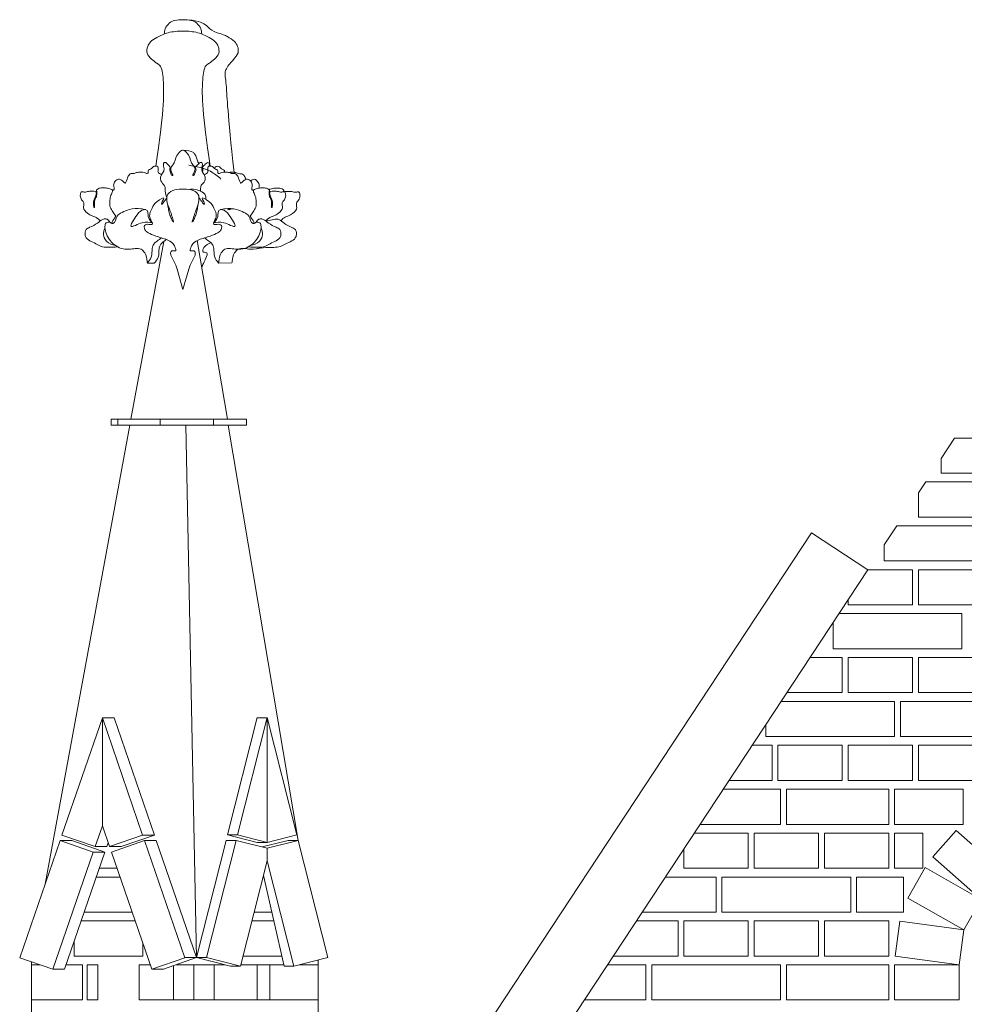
# Model space of a CAD drawing. Header units: millimetres. Extents: x -37887 to 94344, y -69777 to 116976.
# Tile 167 of 205: x 1909 to 3523, y 114453 to 116135. Entities that reach past the tile are written whole.
import ezdxf

# ---------------------------------------------------------------- set-up
doc = ezdxf.new("R2010")
doc.units = ezdxf.units.MM
doc.layers.add('02_odbudowa', color=7, linetype='Continuous', lineweight=30)
doc.layers.add('inwentarka dominiki', color=1, linetype='Continuous', lineweight=13)

# ---------------------------------------------------------------- blocks, each defined once
blk = doc.blocks.new('A$C548F19F9')
at = {"layer": 'inwentarka dominiki'}
for p, q in [((3402.4, 8637.4), (3418.4, 8640.6)), ((3228, 8602.4), (3171.8, 8298.6)), ((3285, 8604.1), (3336.5, 8298.6)), ((3199.9, 8565.6), (3211.7, 8565.3)), ((3321.5, 8565.6), (3344.3, 8565.7)), ((3250.6, 8555), (3260.7, 8520.5)), ((3270.8, 8555), (3260.7, 8520.5)), ((3137.9, 8298.6), (3137.9, 8288.6)), ((3137.9, 8298.6), (3369.3, 8298.6)), ((3149.3, 8298.6), (3149.3, 8288.6)), ((3221.8, 8298.6), (3221.8, 8288.6)), ((3312.9, 8298.6), (3312.9, 8288.6)), ((3369.3, 8298.6), (3369.3, 8288.6)), ((3169.9, 8288.6), (3025, 7504.1)), ((3137.9, 8288.6), (3369.3, 8288.6)), ((3169.9, 8288.6), (3338.1, 8288.6)), ((3196.2, 8288.6), (3311.9, 8288.6)), ((3265.3, 8288.6), (3283.9, 7378.6)), ((3338.1, 8288.6), (3457.7, 7579)), ((4578.9, 8266.6), (4555.9, 8231.7)), ((4775.9, 8266.6), (4578.9, 8266.6)), ((4555.9, 8231.7), (4555.9, 8206.6)), ((4555.9, 8206.6), (4775.9, 8206.6)), ((4529.5, 8191.6), (4517.1, 8172.8)), ((4627.1, 8191.6), (4529.5, 8191.6)), ((4517.1, 8172.8), (4517.1, 8131.6)), ((4517.1, 8131.6), (4627.1, 8131.6)), ((4480, 8116.6), (4458.7, 8084.3)), ((4678.7, 8116.6), (4480, 8116.6)), ((3395.4, 6679.9), (4334.6, 8104.9)), ((4334.6, 8104.9), (4430.6, 8041.6)), ((4458.7, 8084.3), (4458.7, 8056.6)), ((3491.5, 6616.6), (4430.6, 8041.6)), ((4507.1, 8041.6), (4430.6, 8041.6)), ((4458.7, 8056.6), (4678.7, 8056.6)), ((4507.1, 7981.6), (4507.1, 8041.6)), ((4517.1, 8041.6), (4517.1, 7981.6)), ((4627.1, 8041.6), (4517.1, 8041.6)), ((4397.1, 7990.8), (4397.1, 7981.6)), ((4397.1, 7981.6), (4507.1, 7981.6)), ((4517.1, 7981.6), (4627.1, 7981.6)), ((4591.5, 7966.6), (4381.2, 7966.6)), ((4591.5, 7906.6), (4591.5, 7966.6)), ((4371.5, 7951.9), (4371.5, 7906.6)), ((4371.5, 7906.6), (4591.5, 7906.6)), ((4387.1, 7891.6), (4331.7, 7891.6)), ((4387.1, 7831.6), (4387.1, 7891.6)), ((4397.1, 7891.6), (4397.1, 7831.6)), ((4507.1, 7891.6), (4397.1, 7891.6)), ((4507.1, 7831.6), (4507.1, 7891.6)), ((4517.1, 7891.6), (4517.1, 7831.6)), ((4627.1, 7891.6), (4517.1, 7891.6)), ((4292.2, 7831.6), (4387.1, 7831.6)), ((4397.1, 7831.6), (4507.1, 7831.6)), ((4517.1, 7831.6), (4627.1, 7831.6)), ((4476.5, 7816.6), (4282.3, 7816.6)), ((4476.5, 7756.6), (4476.5, 7816.6)), ((4486.5, 7816.6), (4486.5, 7756.6)), ((4706.5, 7816.6), (4486.5, 7816.6)), ((3387.7, 7788.9), (3337, 7588.7)), ((3404.6, 7788.9), (3353.9, 7588.7)), ((3404.6, 7575.8), (3404.6, 7788.9)), ((3404.6, 7575.8), (3404.6, 7788.9)), ((3404.6, 7788.9), (3455.3, 7588.7)), ((3053.9, 7588.3), (3122.9, 7788.6)), ((3122.9, 7604.2), (3122.9, 7788.6)), ((3122.9, 7788.6), (3142.9, 7788.6)), ((3191.8, 7588.3), (3122.9, 7788.6)), ((3142.9, 7788.6), (3211.8, 7588.3)), ((3387.7, 7788.6), (3404.6, 7788.6)), ((4256.5, 7777.4), (4256.5, 7756.6)), ((4256.5, 7756.6), (4476.5, 7756.6)), ((4486.5, 7756.6), (4706.5, 7756.6)), ((4267.1, 7741.6), (4232.9, 7741.6)), ((4267.1, 7681.6), (4267.1, 7741.6)), ((4277.1, 7741.6), (4277.1, 7681.6)), ((4387.1, 7741.6), (4277.1, 7741.6)), ((4387.1, 7681.6), (4387.1, 7741.6)), ((4397.1, 7741.6), (4397.1, 7681.6)), ((4507.1, 7741.6), (4397.1, 7741.6)), ((4507.1, 7681.6), (4507.1, 7741.6)), ((4517.1, 7741.6), (4517.1, 7681.6)), ((4627.1, 7741.6), (4517.1, 7741.6)), ((4193.3, 7681.6), (4267.1, 7681.6)), ((4277.1, 7681.6), (4387.1, 7681.6)), ((4397.1, 7681.6), (4507.1, 7681.6)), ((4517.1, 7681.6), (4627.1, 7681.6)), ((4183.5, 7666.6), (4281.5, 7666.6)), ((4281.5, 7666.6), (4281.5, 7606.6)), ((4291.5, 7606.6), (4291.5, 7666.6)), ((4291.5, 7666.6), (4466.5, 7666.6)), ((4466.5, 7666.6), (4466.5, 7606.6)), ((4476.5, 7606.6), (4476.5, 7666.6)), ((4476.5, 7666.6), (4593.4, 7666.6)), ((4593.4, 7666.6), (4593.4, 7606.6)), ((3122.9, 7604.2), (3110.7, 7568.8)), ((3122.9, 7604.2), (3110.7, 7568.8)), ((3122.9, 7604.2), (3135, 7568.8)), ((4281.5, 7606.6), (4143.9, 7606.6)), ((4466.5, 7606.6), (4291.5, 7606.6)), ((4593.4, 7606.6), (4476.5, 7606.6)), ((3110.7, 7568.8), (3053.9, 7588.3)), ((3135, 7568.8), (3191.8, 7588.3)), ((3155, 7568.8), (3211.8, 7588.3)), ((3191.8, 7588.3), (3211.8, 7588.3)), ((3353.9, 7588.7), (3337, 7588.7)), ((3337, 7588.7), (3387.7, 7575.8)), ((3353.9, 7588.7), (3404.6, 7575.8)), ((3455.3, 7588.7), (3404.6, 7575.8)), ((4226.5, 7591.6), (4134, 7591.6)), ((4226.5, 7531.6), (4226.5, 7591.6)), ((4236.5, 7591.6), (4236.5, 7531.6)), ((4346.5, 7591.6), (4236.5, 7591.6)), ((4346.5, 7531.6), (4346.5, 7591.6)), ((4356.5, 7591.6), (4356.5, 7531.6)), ((4466.5, 7591.6), (4356.5, 7591.6)), ((4466.5, 7531.6), (4466.5, 7591.6)), ((4476.5, 7591.6), (4476.5, 7531.6)), ((4524.4, 7591.6), (4476.5, 7591.6)), ((4524.4, 7531.6), (4524.4, 7591.6)), ((4541.7, 7551.3), (4581.4, 7596.2)), ((4581.4, 7596.2), (4664.1, 7523.1)), ((2981.8, 7378.6), (3050.7, 7578.9)), ((3050.7, 7578.9), (3070.7, 7578.9)), ((3050.7, 7578.9), (3107.4, 7559.3)), ((3127.4, 7559.3), (3070.7, 7578.9)), ((3132.9, 7575.2), (3130.7, 7568.8)), ((3195, 7578.9), (3138.3, 7559.3)), ((3195, 7578.9), (3215, 7578.9)), ((3263.9, 7378.6), (3195, 7578.9)), ((3215, 7578.9), (3283.8, 7378.9)), ((3334.6, 7579.1), (3283.9, 7378.9)), ((3351.5, 7579.1), (3300.8, 7378.9)), ((3351.5, 7579.1), (3334.6, 7579.1)), ((3404.6, 7565.8), (3351.5, 7579.1)), ((3404.6, 7575.8), (3387.7, 7575.8)), ((3396.2, 7567.9), (3440.2, 7578.9)), ((3404.6, 7565.8), (3457.7, 7579.1)), ((3457.1, 7578.9), (3440.2, 7578.9)), ((3457.7, 7579.1), (3508.4, 7378.9)), ((3107.4, 7559.3), (3038.5, 7359.1)), ((3058.5, 7359.1), (3127.4, 7559.3)), ((3107.4, 7559.3), (3127.4, 7559.3)), ((3110.7, 7568.8), (3130.7, 7568.8)), ((3135, 7568.8), (3155, 7568.8)), ((3138.3, 7559.3), (3207.2, 7359.1)), ((3404.6, 7544.4), (3404.6, 7565.8)), ((3404.6, 7544.4), (3404.6, 7565.8)), ((4116.5, 7565), (4116.5, 7531.6)), ((3359, 7364.2), (3404.6, 7544.4)), ((3450.2, 7364.2), (3404.6, 7544.4)), ((4624.3, 7478.2), (4541.7, 7551.3)), ((3117.9, 7531.6), (3147.8, 7531.6)), ((4116.5, 7531.6), (4226.5, 7531.6)), ((4236.5, 7531.6), (4346.5, 7531.6)), ((4356.5, 7531.6), (4466.5, 7531.6)), ((4476.5, 7531.6), (4524.4, 7531.6)), ((4498.8, 7480.7), (4528.5, 7532.8)), ((4528.5, 7532.8), (4624.3, 7478.2)), ((3153, 7516.6), (3112.7, 7516.6)), ((3398.8, 7516.6), (3397.6, 7516.6)), ((3398.2, 7519.2), (3433.3, 7364.2)), ((4084.6, 7516.6), (4171.5, 7516.6)), ((4171.5, 7516.6), (4171.5, 7456.6)), ((4181.5, 7456.6), (4181.5, 7516.6)), ((4181.5, 7516.6), (4401.5, 7516.6)), ((4401.5, 7516.6), (4401.5, 7456.6)), ((4411.5, 7456.6), (4411.5, 7516.6)), ((4411.5, 7516.6), (4491.5, 7516.6)), ((4491.5, 7516.6), (4491.5, 7456.6)), ((4594.6, 7426.1), (4498.8, 7480.7)), ((4624.3, 7478.2), (4594.6, 7426.1)), ((3092.1, 7456.6), (3173.6, 7456.6)), ((3382.4, 7456.6), (3412.4, 7456.6)), ((4171.5, 7456.6), (4045.1, 7456.6)), ((4401.5, 7456.6), (4181.5, 7456.6)), ((4491.5, 7456.6), (4411.5, 7456.6)), ((3178.8, 7441.6), (3086.9, 7441.6)), ((3415.8, 7441.6), (3378.6, 7441.6)), ((4106.5, 7441.6), (4035.2, 7441.6)), ((4106.5, 7381.6), (4106.5, 7441.6)), ((4116.5, 7441.6), (4116.5, 7381.6)), ((4226.5, 7441.6), (4116.5, 7441.6)), ((4226.5, 7381.6), (4226.5, 7441.6)), ((4236.5, 7441.6), (4236.5, 7381.6)), ((4346.5, 7441.6), (4236.5, 7441.6)), ((4346.5, 7381.6), (4346.5, 7441.6)), ((4356.5, 7441.6), (4356.5, 7381.6)), ((4466.5, 7441.6), (4356.5, 7441.6)), ((4466.5, 7381.6), (4466.5, 7441.6)), ((4477.2, 7381.6), (4485.3, 7441.1)), ((4485.3, 7441.1), (4594.6, 7426.1)), ((4594.6, 7426.1), (4586.5, 7366.6)), ((3075, 7407.1), (3075, 7381.6)), ((3192.3, 7381.6), (3192.3, 7402.5)), ((3038.5, 7359.1), (2981.8, 7378.6)), ((3001.8, 6316.6), (3001.8, 7371.7)), ((3075, 7381.6), (3192.3, 7381.6)), ((3207.2, 7359.1), (3263.9, 7378.6)), ((3227.2, 7359.1), (3283.8, 7378.9)), ((3263.9, 7378.9), (3283.9, 7378.9)), ((3300.8, 7378.9), (3283.9, 7378.9)), ((3283.9, 7378.9), (3342.1, 7364.2)), ((3300.8, 7378.9), (3359, 7364.2)), ((3363.4, 7381.6), (3429.4, 7381.6)), ((3508.4, 7378.9), (3450.2, 7364.2)), ((3491.5, 7066.6), (3491.5, 7374.7)), ((3996.5, 7382.9), (3996.5, 7381.6)), ((3996.5, 7381.6), (4106.5, 7381.6)), ((4116.5, 7381.6), (4226.5, 7381.6)), ((4236.5, 7381.6), (4346.5, 7381.6)), ((4356.5, 7381.6), (4466.5, 7381.6)), ((4586.5, 7366.6), (4477.2, 7381.6)), ((3001.8, 7306.6), (3001.8, 7366.6)), ((3001.8, 7366.6), (3016.6, 7366.6)), ((3038.5, 7359.1), (3058.5, 7359.1)), ((3061.1, 7366.6), (3089.2, 7366.6)), ((3089.2, 7366.6), (3089.2, 7306.6)), ((3097.1, 7306.6), (3097.1, 7366.6)), ((3097.1, 7366.6), (3115, 7366.6)), ((3115, 7366.6), (3115, 7306.6)), ((3185.6, 7306.6), (3185.6, 7366.6)), ((3185.6, 7366.6), (3204.6, 7366.6)), ((3207.2, 7359.1), (3227.2, 7359.1)), ((3244.2, 7365.1), (3244.2, 7306.6)), ((3244.2, 7365.1), (3244.2, 7306.6)), ((3313.7, 7366.6), (3248.7, 7366.6)), ((3279, 7366.6), (3279, 7306.6)), ((3313.7, 7306.6), (3313.7, 7366.6)), ((3332.7, 7366.6), (3313.7, 7366.6)), ((3313.7, 7366.6), (3313.7, 7306.6)), ((3359, 7364.2), (3342.1, 7364.2)), ((3387.2, 7366.6), (3359.6, 7366.6)), ((3387.2, 7306.6), (3387.2, 7366.6)), ((3409.1, 7366.6), (3387.2, 7366.6)), ((3387.2, 7366.6), (3387.2, 7306.6)), ((3409.1, 7306.6), (3409.1, 7366.6)), ((3409.1, 7306.6), (3409.1, 7366.6)), ((3409.1, 7366.6), (3432.8, 7366.6)), ((3450.2, 7364.2), (3433.3, 7364.2)), ((3459.6, 7366.6), (3491.5, 7366.6)), ((3491.5, 7366.6), (3491.5, 7306.6)), ((4051.5, 7366.6), (3985.7, 7366.6)), ((4051.5, 7306.6), (4051.5, 7366.6)), ((4061.5, 7306.6), (4061.5, 7366.6)), ((4061.5, 7366.6), (4281.5, 7366.6)), ((4281.5, 7366.6), (4281.5, 7306.6)), ((4291.5, 7306.6), (4291.5, 7366.6)), ((4291.5, 7366.6), (4466.5, 7366.6)), ((4466.5, 7366.6), (4466.5, 7306.6)), ((4476.5, 7366.6), (4476.5, 7306.6)), ((4586.5, 7366.6), (4476.5, 7366.6)), ((4586.5, 7306.6), (4586.5, 7366.6)), ((3089.2, 7306.6), (3001.8, 7306.6)), ((3115, 7306.6), (3097.1, 7306.6)), ((3244.2, 7306.6), (3185.6, 7306.6)), ((3240.1, 7306.6), (3313.7, 7306.6)), ((3313.7, 7306.6), (3387.2, 7306.6)), ((3387.2, 7306.6), (3409.1, 7306.6)), ((3491.5, 7306.6), (3409.1, 7306.6)), ((3946.2, 7306.6), (4051.5, 7306.6)), ((4281.5, 7306.6), (4061.5, 7306.6)), ((4466.5, 7306.6), (4291.5, 7306.6)), ((4476.5, 7306.6), (4586.5, 7306.6))]:
    blk.add_line(p, q, dxfattribs=at)
for points, knots in [([(3260.7, 8981), (3255.9, 8981.2), (3247.5, 8981.5), (3236.4, 8975.8), (3229.8, 8967), (3229, 8960), (3228.6, 8957)], [0, 0, 0, 0, 11.858726, 20.490357, 30.224994, 37.8541, 37.8541, 37.8541, 37.8541]), ([(3260.7, 8981), (3265.5, 8981.2), (3273.8, 8981.5), (3285, 8975.8), (3291.6, 8967), (3292.3, 8960), (3292.7, 8957)], [0, 0, 0, 0, 11.858726, 20.490357, 30.224994, 37.8541, 37.8541, 37.8541, 37.8541]), ([(3271.4, 8980.8), (3278, 8980.7), (3309.2, 8973.5), (3304.5, 8960.8), (3325.7, 8957.4)], [0, 0, 0, 0, 15.611573, 65.35706, 65.35706, 65.35706, 65.35706]), ([(3260.7, 8962), (3252, 8961.7), (3236.3, 8961), (3218.3, 8952.5), (3205.5, 8945.1), (3199.5, 8935.3), (3198.1, 8923.3), (3206.5, 8914), (3215.1, 8906.9), (3224.6, 8903.1), (3229.6, 8857.1), (3227.3, 8822), (3214.4, 8731.2)], [0, 0, 0, 0, 21.409296, 38.803988, 49.511007, 57.480669, 66.707623, 77.410631, 86.712385, 94.84864, 114.166965, 176.308874, 176.308874, 176.308874, 176.308874]), ([(3260.7, 8962), (3269.4, 8961.7), (3285.1, 8961), (3303.1, 8952.5), (3315.8, 8945.1), (3321.8, 8935.3), (3323.3, 8923.3), (3314.9, 8914), (3306.2, 8906.9), (3296.8, 8903.1), (3291.7, 8857.1), (3294.1, 8822), (3307, 8731.2)], [0, 0, 0, 0, 21.409296, 38.803988, 49.511007, 57.480669, 66.707623, 77.410631, 86.712385, 94.84864, 114.166965, 176.308874, 176.308874, 176.308874, 176.308874]), ([(3325.7, 8957.4), (3325.7, 8957.4), (3330, 8955.7), (3338.1, 8951.7), (3348.8, 8945.4), (3354.8, 8935.7), (3356.2, 8923.7), (3347.8, 8914.3), (3331.3, 8895.5), (3333.8, 8877.5), (3335.9, 8856.9), (3336.6, 8824.7), (3348, 8720.5)], [27.167847, 27.167847, 27.167847, 27.167847, 32.985918, 38.803988, 49.511007, 57.480669, 66.707623, 77.410631, 86.712385, 94.84864, 114.166965, 176.308874, 176.308874, 176.308874, 176.308874]), ([(3287.6, 8735.4), (3285.4, 8739.6), (3284.5, 8746.7), (3276.6, 8757.8), (3267.6, 8758.1), (3260.8, 8758.4)], [48.298242, 48.298242, 48.298242, 48.298242, 54.326804, 56.804032, 64.618607, 64.618607, 64.618607, 64.618607]), ([(3224.4, 8716.5), (3221.6, 8717.8), (3216.9, 8720), (3218.5, 8725.8), (3218.1, 8730.4), (3213.9, 8731.7), (3209.1, 8730.4), (3206.6, 8725.9), (3200.4, 8724.9), (3202.3, 8716.4), (3193.3, 8721.4), (3186.9, 8721.1), (3180.4, 8720.1), (3175.9, 8718), (3170.9, 8719.1), (3165.5, 8712.4), (3165.1, 8706.7), (3161.7, 8701.5), (3158.3, 8704.9), (3155.6, 8707.7), (3149.4, 8709.9), (3144.5, 8705.2), (3141.3, 8699.1), (3143.3, 8694.5), (3143.2, 8690.6), (3141.3, 8690.1), (3140.3, 8689.9)], [0, 0, 0, 0, 6.517218, 11.021475, 13.592712, 17.038698, 20.189528, 25.449573, 28.950705, 33.262111, 38.909425, 45.186925, 51.294188, 54.621273, 57.415891, 63.160436, 72.395757, 73.872412, 75.93412, 81.502489, 85.128047, 90.52411, 96.505671, 101.123252, 102.882234, 105.232537, 105.232537, 105.232537, 105.232537]), ([(3270.6, 8732.7), (3283.6, 8730.5), (3304.1, 8727.1), (3319.8, 8713.9), (3325.6, 8709.1)], [0, 0, 0, 0, 15.980505, 25.306685, 25.306685, 25.306685, 25.306685]), ([(3305.2, 8730.8), (3305.8, 8733.5), (3306.4, 8737.3), (3301, 8737.3), (3298.4, 8733.2), (3292.6, 8729.7), (3295.6, 8724.2), (3294.2, 8722.1), (3293.8, 8721.3)], [23.616074, 23.616074, 23.616074, 23.616074, 26.367363, 27.471356, 29.132243, 32.276949, 34.226502, 35.354, 35.354, 35.354, 35.354]), ([(3297, 8716.5), (3299.8, 8717.8), (3304.5, 8720), (3302.8, 8725.8), (3303.3, 8730.4), (3307.5, 8731.7), (3312.3, 8730.4), (3314.8, 8725.9), (3321, 8724.9), (3319.1, 8716.4), (3328.1, 8721.4), (3334.5, 8721.1), (3340.9, 8720.1), (3345.5, 8718), (3350.4, 8719.1), (3355.9, 8712.4), (3356.3, 8706.7), (3359.7, 8701.5), (3363.1, 8704.9), (3365.7, 8707.7), (3371.9, 8709.9), (3376.9, 8705.2), (3380.1, 8699.1), (3378.1, 8694.5), (3378.2, 8690.6), (3380.1, 8690.1), (3381.1, 8689.9)], [0, 0, 0, 0, 6.517218, 11.021475, 13.592712, 17.038698, 20.189528, 25.449573, 28.950705, 33.262111, 38.909425, 45.186925, 51.294188, 54.621273, 57.415891, 63.160436, 72.395757, 73.872412, 75.93412, 81.502489, 85.128047, 90.52411, 96.505671, 101.123252, 102.882234, 105.232537, 105.232537, 105.232537, 105.232537]), ([(3314.9, 8726.9), (3314.9, 8727.8), (3315.3, 8730.1), (3319.3, 8731.4), (3324.1, 8730.1), (3326.6, 8725.6), (3331.8, 8724.8), (3331.9, 8722.1), (3332, 8721.1)], [11.422472, 11.422472, 11.422472, 11.422472, 13.592712, 17.038698, 20.189528, 25.449573, 28.950705, 31.112319, 31.112319, 31.112319, 31.112319]), ([(3292.9, 8723.7), (3293.3, 8725.1), (3293.3, 8726.7), (3292.8, 8728), (3292.8, 8728)], [42.756586, 42.756586, 42.756586, 42.756586, 44.538473, 44.543881, 44.543881, 44.543881, 44.543881]), ([(3339.6, 8720.2), (3342.2, 8721), (3346.5, 8720.8), (3352.8, 8719.9), (3357.3, 8717.7), (3362.3, 8718.8), (3366.3, 8713.8), (3367.5, 8710.1), (3368, 8708.4)], [39.286667, 39.286667, 39.286667, 39.286667, 45.186925, 51.294188, 54.621273, 57.415891, 63.160436, 67.850711, 67.850711, 67.850711, 67.850711]), ([(3376, 8705.7), (3376.8, 8706.4), (3378.7, 8707.8), (3383.8, 8709.6), (3388.7, 8705), (3391.9, 8699), (3390.3, 8695.2), (3390.1, 8693.4)], [78.645131, 78.645131, 78.645131, 78.645131, 81.502489, 85.128047, 90.52411, 96.505671, 100.728863, 100.728863, 100.728863, 100.728863]), ([(3119, 8637.4), (3117.6, 8639), (3114, 8643.2), (3105.7, 8645.9), (3096.7, 8650.4), (3089, 8658.8), (3092.1, 8666.1), (3090.5, 8670.7), (3087, 8672.9), (3086.4, 8677), (3084.8, 8680.1), (3085.6, 8683), (3085.6, 8685.3), (3087.4, 8688.3), (3091.7, 8686.4), (3095.7, 8687.1), (3100.4, 8688.4), (3105.3, 8688), (3110, 8688.7), (3113.6, 8685.9), (3111.5, 8681), (3110.5, 8677), (3107.9, 8672.5), (3107.5, 8667.1), (3108.2, 8663.1), (3108.1, 8660.2), (3110.2, 8660.3), (3109.2, 8663.4), (3109.7, 8666.6), (3109.1, 8670.9), (3110.7, 8675.6), (3113.6, 8679.7), (3113.5, 8684.1), (3113.9, 8687), (3112.5, 8689), (3114, 8692.1), (3118.5, 8693.9), (3124.8, 8694.2), (3130.9, 8693.7), (3135.5, 8692.3), (3138.8, 8691.9), (3141, 8689.4), (3139.5, 8685.1), (3136.2, 8679.5), (3135.6, 8670.5), (3135.4, 8660.7), (3140.8, 8653.5), (3143.5, 8648.5), (3146.5, 8645.7), (3142, 8640.3), (3139.8, 8636.7), (3139.3, 8633.4)], [0, 0, 0, 0, 5.345847, 13.463796, 21.06049, 31.30438, 37.068535, 39.008121, 42.986605, 46.453575, 49.053228, 51.286457, 53.53869, 54.950388, 59.131783, 62.537444, 65.415583, 71.179317, 74.852768, 76.711995, 81.187274, 85.7781, 87.532297, 94.132496, 98.062949, 99.140867, 99.926106, 102.021656, 104.766984, 108.950052, 112.218393, 117.131517, 120.942777, 123.168979, 124.046077, 126.630863, 130.212618, 136.011354, 142.084485, 145.4588, 148.199267, 150.063454, 152.715149, 158.586977, 166.671626, 174.696391, 182.211711, 188.508938, 188.880095, 192.118857, 201.058586, 201.058586, 201.058586, 201.058586]), ([(3299.9, 8674.1), (3300, 8675.1), (3299.9, 8677.1), (3298.2, 8688.1), (3283, 8692.3), (3273.2, 8691.6), (3272.2, 8691.5)], [16.576587, 16.576587, 16.576587, 16.576587, 17.822492, 19.134591, 30.246446, 31.512759, 31.512759, 31.512759, 31.512759]), ([(3402.4, 8637.4), (3403.8, 8639), (3407.4, 8643.2), (3415.7, 8645.9), (3424.7, 8650.4), (3432.4, 8658.8), (3429.3, 8666.1), (3430.9, 8670.7), (3434.4, 8672.9), (3435, 8677), (3436.6, 8680.1), (3435.8, 8683), (3435.8, 8685.3), (3434, 8688.3), (3429.7, 8686.4), (3425.6, 8687.1), (3420.9, 8688.4), (3416, 8688), (3411.4, 8688.7), (3407.8, 8685.9), (3409.9, 8681), (3410.9, 8677), (3413.5, 8672.5), (3413.9, 8667.1), (3413.2, 8663.1), (3413.3, 8660.2), (3411.1, 8660.3), (3412.2, 8663.4), (3411.6, 8666.6), (3412.2, 8670.9), (3410.7, 8675.6), (3407.8, 8679.7), (3407.9, 8684.1), (3407.5, 8687), (3408.9, 8689), (3407.4, 8692.1), (3402.8, 8693.9), (3396.6, 8694.2), (3390.5, 8693.7), (3385.8, 8692.3), (3382.6, 8691.9), (3380.4, 8689.4), (3381.8, 8685.1), (3385.1, 8679.5), (3385.8, 8670.5), (3386, 8660.7), (3380.5, 8653.5), (3377.9, 8648.5), (3374.9, 8645.7), (3379.4, 8640.3), (3381.6, 8636.7), (3382.1, 8633.4)], [0, 0, 0, 0, 5.345847, 13.463796, 21.06049, 31.30438, 37.068535, 39.008121, 42.986605, 46.453575, 49.053228, 51.286457, 53.53869, 54.950388, 59.131783, 62.537444, 65.415583, 71.179317, 74.852768, 76.711995, 81.187274, 85.7781, 87.532297, 94.132496, 98.062949, 99.140867, 99.926106, 102.021656, 104.766984, 108.950052, 112.218393, 117.131517, 120.942777, 123.168979, 124.046077, 126.630863, 130.212618, 136.011354, 142.084485, 145.4588, 148.199267, 150.063454, 152.715149, 158.586977, 166.671626, 174.696391, 182.211711, 188.508938, 188.880095, 192.118857, 201.058586, 201.058586, 201.058586, 201.058586]), ([(3432.4, 8687.4), (3432.5, 8687.7), (3433.3, 8688.8), (3431.8, 8691.9), (3427.2, 8693.6), (3421, 8693.9), (3414.9, 8693.4), (3410.4, 8692), (3408.2, 8691.7), (3407.4, 8691.4)], [123.385814, 123.385814, 123.385814, 123.385814, 124.046077, 126.630863, 130.212618, 136.011354, 142.084485, 145.4588, 147.608036, 147.608036, 147.608036, 147.608036]), ([(3408, 8681.3), (3408.3, 8680.8), (3408.7, 8679.7), (3409, 8678.6), (3409.2, 8678)], [157.14934, 157.14934, 157.14934, 157.14934, 158.586977, 160.165134, 160.165134, 160.165134, 160.165134]), ([(3428.5, 8637.4), (3429.4, 8640), (3432.6, 8643.2), (3440.1, 8645.6), (3449, 8650.1), (3456.8, 8658.5), (3453.7, 8665.8), (3455.3, 8670.4), (3458.7, 8672.6), (3459.4, 8676.8), (3461, 8679.8), (3460.2, 8682.7), (3460.1, 8685), (3458.3, 8688), (3454, 8686.1), (3450, 8686.8), (3445.3, 8688.1), (3440.4, 8687.7), (3436.2, 8688.3), (3434.5, 8687.4), (3434.3, 8687.2)], [2.205709, 2.205709, 2.205709, 2.205709, 5.345847, 13.463796, 21.06049, 31.30438, 37.068535, 39.008121, 42.986605, 46.453575, 49.053228, 51.286457, 53.53869, 54.950388, 59.131783, 62.537444, 65.415583, 71.179317, 74.852768, 75.636542, 75.636542, 75.636542, 75.636542]), ([(3250.6, 8555), (3249.4, 8559.8), (3246.1, 8569.2), (3238.7, 8578.2), (3240.3, 8587.2), (3244.9, 8586.5), (3249.2, 8586.1), (3246.6, 8596.6), (3238.3, 8605.1), (3222, 8608.5), (3209.1, 8614), (3199.7, 8617.1), (3194.7, 8623.6), (3193.9, 8629.8), (3200, 8632.8), (3204.2, 8630.8), (3208.7, 8631.9), (3208, 8636), (3205.7, 8639.8), (3201.9, 8648.1), (3208.6, 8660.1), (3212.5, 8669.7), (3231.4, 8679.9), (3225.7, 8671.9), (3224.7, 8669.7), (3223.9, 8665.4), (3226.6, 8667.8), (3227.8, 8669.7), (3230.7, 8673), (3232.1, 8675.6), (3233, 8677.3)], [26.392183, 26.392183, 26.392183, 26.392183, 32.526358, 38.86137, 39.924671, 42.678472, 43.142045, 44.936628, 51.539782, 60.145018, 64.042124, 69.453149, 71.872758, 74.197572, 75.943488, 79.145555, 79.826429, 81.048342, 83.152302, 85.889991, 91.762614, 97.839393, 103.11255, 104.885929, 106.696541, 107.576981, 108.208032, 109.846614, 111.02045, 113.51717, 113.51717, 113.51717, 113.51717]), ([(3270.8, 8555), (3272, 8559.8), (3275.3, 8569.2), (3282.7, 8578.2), (3281.1, 8587.2), (3276.5, 8586.5), (3272.1, 8586.1), (3274.8, 8596.6), (3283.1, 8605.1), (3299.4, 8608.5), (3312.3, 8614), (3321.7, 8617.1), (3326.7, 8623.6), (3327.5, 8629.8), (3321.4, 8632.8), (3317.2, 8630.8), (3312.7, 8631.9), (3313.3, 8636), (3315.6, 8639.8), (3319.4, 8648.1), (3312.8, 8660.1), (3308.9, 8669.7), (3290, 8679.9), (3295.7, 8671.9), (3296.7, 8669.7), (3297.5, 8665.4), (3294.8, 8667.8), (3293.5, 8669.7), (3290.7, 8673), (3289.3, 8675.6), (3288.3, 8677.3)], [26.392183, 26.392183, 26.392183, 26.392183, 32.526358, 38.86137, 39.924671, 42.678472, 43.142045, 44.936628, 51.539782, 60.145018, 64.042124, 69.453149, 71.872758, 74.197572, 75.943488, 79.145555, 79.826429, 81.048342, 83.152302, 85.889991, 91.762614, 97.839393, 103.11255, 104.885929, 106.696541, 107.576981, 108.208032, 109.846614, 111.02045, 113.51717, 113.51717, 113.51717, 113.51717]), ([(3208.7, 8634.2), (3203.3, 8635.3), (3191.7, 8637.5), (3163.3, 8620.1), (3181.3, 8647.6), (3189.6, 8656.6), (3198, 8657.2), (3200.2, 8653.9), (3201.1, 8649.6), (3201, 8641.9), (3205.6, 8636.7), (3208.7, 8634.3)], [0, 0, 0, 0, 14.636318, 31.50699, 50.288339, 61.699803, 66.017307, 67.970353, 71.001482, 76.910415, 86.684511, 86.684511, 86.684511, 86.684511]), ([(3312.7, 8634.2), (3318.1, 8635.3), (3329.7, 8637.5), (3358.1, 8620.1), (3340.1, 8647.6), (3331.8, 8656.6), (3323.4, 8657.2), (3321.2, 8653.9), (3320.3, 8649.6), (3320.3, 8641.9), (3315.8, 8636.7), (3312.7, 8634.3)], [0, 0, 0, 0, 14.636318, 31.50699, 50.288339, 61.699803, 66.017307, 67.970353, 71.001482, 76.910415, 86.684511, 86.684511, 86.684511, 86.684511]), ([(3336.8, 8656.5), (3339.3, 8657.1), (3342.7, 8657.9), (3346.3, 8658.3), (3347.2, 8658.4)], [0, 0, 0, 0, 3.166057, 4.398009, 4.398009, 4.398009, 4.398009]), ([(3135.5, 8635.2), (3134.9, 8636.5), (3133.7, 8639.5), (3128.7, 8641.6), (3121.5, 8639.9), (3113.6, 8632.6), (3103.9, 8627.8), (3095.1, 8623.8), (3093.1, 8617.4), (3093.9, 8605.5), (3109, 8600.9), (3120.8, 8593.1), (3134.1, 8592.4), (3143.5, 8592.9), (3149.2, 8593.1)], [0, 0, 0, 0, 3.550937, 7.892496, 12.174499, 21.377252, 33.947343, 39.929336, 43.885293, 49.900794, 67.884588, 76.136755, 85.649781, 99.958062, 99.958062, 99.958062, 99.958062]), ([(3385.9, 8635.2), (3386.4, 8636.5), (3387.7, 8639.5), (3392.7, 8641.6), (3399.9, 8639.9), (3407.8, 8632.6), (3417.5, 8627.8), (3426.3, 8623.8), (3428.3, 8617.4), (3427.5, 8605.5), (3412.4, 8600.9), (3400.6, 8593.1), (3387.3, 8592.4), (3377.9, 8592.9), (3372.2, 8593.1)], [0, 0, 0, 0, 3.550937, 7.892496, 12.174499, 21.377252, 33.947343, 39.929336, 43.885293, 49.900794, 67.884588, 76.136755, 85.649781, 99.958062, 99.958062, 99.958062, 99.958062]), ([(3418.4, 8640.6), (3418.7, 8640.7), (3420.8, 8641), (3426.5, 8639.6), (3434.4, 8632.4), (3444.1, 8627.5), (3452.9, 8623.5), (3454.9, 8617.1), (3454.1, 8605.2), (3439, 8600.6), (3427.2, 8592.9), (3413.9, 8592.1), (3404.5, 8592.6), (3386.3, 8590)], [7.165845, 7.165845, 7.165845, 7.165845, 7.892496, 12.174499, 21.377252, 33.947343, 39.929336, 43.885293, 49.900794, 67.884588, 76.136755, 85.649781, 99.958062, 99.958062, 99.958062, 99.958062]), ([(3127.4, 8624.9), (3126.6, 8623.1), (3124.2, 8618), (3125.1, 8609.3), (3131.8, 8599.5), (3139.6, 8596.9), (3144.9, 8595.6)], [0, 0, 0, 0, 4.923365, 13.999383, 20.415212, 33.59326, 33.59326, 33.59326, 33.59326]), ([(3393.9, 8624.9), (3394.8, 8623.1), (3397.2, 8618), (3396.3, 8609.3), (3389.6, 8599.5), (3381.7, 8596.9), (3376.5, 8595.6)], [0, 0, 0, 0, 4.923365, 13.999383, 20.415212, 33.59326, 33.59326, 33.59326, 33.59326]), ([(3199.9, 8565.6), (3202.6, 8568.8), (3208.6, 8576.1), (3207.3, 8587.6), (3209.7, 8597.7), (3216.5, 8603.1), (3221.6, 8606.8), (3223.9, 8608.6)], [0, 0, 0, 0, 10.132665, 22.725873, 27.134252, 35.559999, 43.108799, 43.108799, 43.108799, 43.108799]), ([(3211.7, 8565.3), (3214.4, 8568.6), (3220.4, 8575.8), (3219.1, 8587.3), (3221.5, 8597.4), (3227.1, 8601.8), (3231.1, 8604.8), (3232.3, 8605.8)], [0, 0, 0, 0, 10.132665, 22.725873, 27.134252, 35.559999, 39.480038, 39.480038, 39.480038, 39.480038]), ([(3308.5, 8599.9), (3304, 8598.5), (3297.1, 8596.4), (3292.7, 8583.4), (3307, 8585), (3296.9, 8569.3), (3293.4, 8559.9), (3292.8, 8557.7)], [0, 0, 0, 0, 14.647272, 22.249691, 26.713802, 46.102631, 52.530979, 52.530979, 52.530979, 52.530979]), ([(3321.5, 8565.6), (3318.8, 8568.8), (3312.8, 8576.1), (3314.1, 8587.6), (3311.7, 8597.7), (3304.9, 8603.1), (3299.8, 8606.8), (3297.4, 8608.6)], [0, 0, 0, 0, 10.132665, 22.725873, 27.134252, 35.559999, 43.108799, 43.108799, 43.108799, 43.108799]), ([(3394.6, 8592.9), (3389, 8590.1), (3375.4, 8587.2), (3357.8, 8593.4), (3346.7, 8581.5), (3345.3, 8572.5), (3344.4, 8566.6), (3344.3, 8565.7)], [53.137973, 53.137973, 53.137973, 53.137973, 60.990948, 69.658921, 73.289097, 79.632996, 80.766835, 80.766835, 80.766835, 80.766835])]:
    blk.add_open_spline(points, degree=3, knots=knots, dxfattribs=at)
for points in [[(3233, 8677.3), (3230.4, 8688.2), (3230.1, 8695.5), (3224.4, 8703.5), (3223.4, 8715.4), (3227.7, 8722.3), (3228.1, 8728.6), (3228.4, 8737.2), (3231.1, 8737.2), (3234, 8734.6), (3238.7, 8728.6), (3238, 8724), (3239.7, 8720.3), (3242.3, 8715), (3243.3, 8715), (3242.3, 8718), (3241.3, 8721), (3240, 8724), (3240, 8728.3), (3243.6, 8733.2), (3250.3, 8749.2), (3253.8, 8754), (3260.1, 8758.4), (3260.7, 8758.4)], [(3290.7, 8688.7), (3290.7, 8688.3), (3291, 8695.6), (3296.6, 8703.5), (3297.6, 8715.4), (3293.3, 8722.4), (3292.9, 8728.7), (3292.6, 8737.3), (3289.9, 8737.2), (3287, 8734.6), (3282.3, 8728.6), (3283, 8724), (3281.4, 8720.4), (3278.7, 8715.1), (3277.7, 8715.1), (3278.7, 8718), (3279.7, 8721), (3281, 8724), (3281, 8728.3), (3277.4, 8733.3), (3270.7, 8749.3), (3267.1, 8754), (3260.9, 8758.4), (3260.3, 8758.4)], [(3244.7, 8636.2), (3238.5, 8655.4), (3233, 8677.3), (3233.6, 8680.4), (3257.7, 8692), (3260.7, 8691.8)], [(3276.5, 8636.2), (3282.7, 8655.4), (3288, 8677.4), (3287.5, 8680.5), (3263.4, 8692), (3260.4, 8691.8)], [(3234.8, 8665.1), (3236.1, 8655.7), (3237.8, 8649.4), (3240.8, 8641.5), (3244.7, 8636.2), (3244.9, 8636.1)], [(3286, 8665.2), (3284.8, 8655.8), (3283.1, 8649.5), (3280.1, 8641.6), (3276.3, 8636.2), (3276, 8636.2)], [(3196.4, 8656.8), (3188.9, 8658.3), (3169, 8657.3), (3156.5, 8651.9), (3148.1, 8645.6), (3141, 8633.4), (3139.3, 8633.4), (3136.7, 8634.7), (3132.9, 8635.3), (3129.4, 8634.2), (3127.4, 8628.3), (3128.9, 8618.1), (3143.6, 8596.6), (3168.3, 8589.1), (3189.1, 8589.1), (3195.3, 8582.9), (3199.5, 8568.3), (3199.9, 8565.6)], [(3325, 8656.8), (3332.5, 8658.3), (3352.4, 8657.3), (3364.9, 8651.9), (3373.3, 8645.6), (3380.3, 8633.4), (3382.1, 8633.4), (3384.7, 8634.7), (3388.5, 8635.3), (3391.9, 8634.2), (3394, 8628.3), (3392.5, 8618.1), (3377.8, 8596.6), (3353, 8589.1), (3332.2, 8589.1), (3326.1, 8582.9), (3321.8, 8568.3), (3321.5, 8565.6)]]:
    blk.add_spline(points, degree=3, dxfattribs=at)

msp = doc.modelspace()

# ---------------------------------------------------------------- block references
at = {"layer": '02_odbudowa'}
msp.add_blockref('A$C548F19F9', (-1072.5, 107153.6), dxfattribs=at)

doc.saveas('drawing.dxf')
